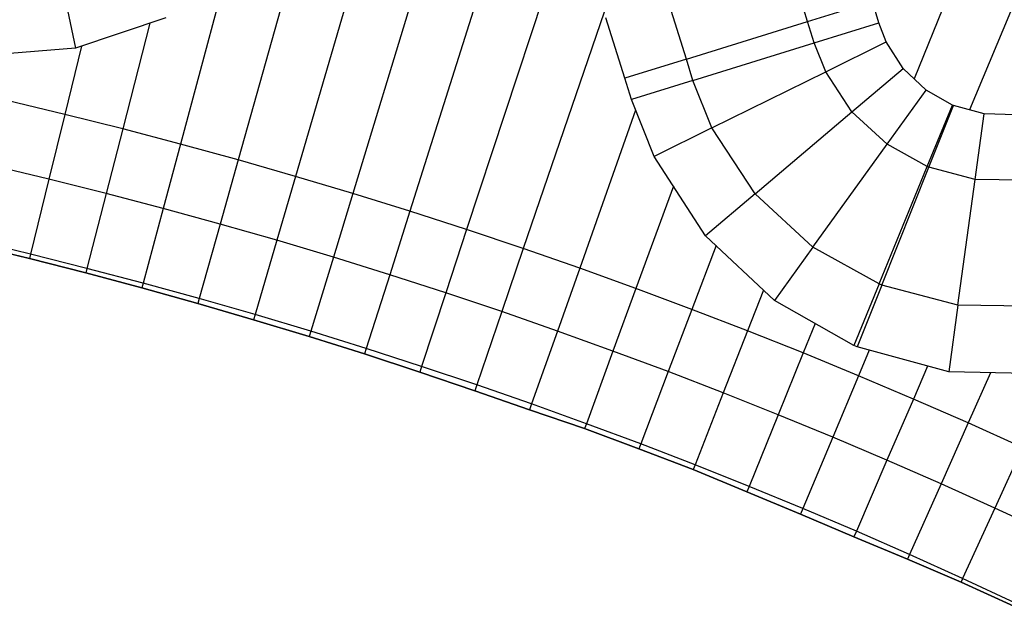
# Model space of a CAD drawing. Extents: x 1075205 to 1080159, y 1572534 to 1573545.
# Tile 8 of 29: x 1076437 to 1076747, y 1573085 to 1573270. Entities that reach past the tile are written whole.
import ezdxf

# ---------------------------------------------------------------- set-up
doc = ezdxf.new("R2010")
doc.units = 0
doc.header["$MEASUREMENT"] = 0
doc.layers.add('Canal', color=8, linetype='Continuous')

msp = doc.modelspace()

# ---------------------------------------------------------------- linework, layer by layer
msp.add_lwpolyline([(1076422.1, 1573199.17), (1076439.9, 1573194.84), (1076457.65, 1573190.32), (1076475.35, 1573185.6), (1076492.99, 1573180.68), (1076510.58, 1573175.56), (1076528.11, 1573170.25), (1076545.57, 1573164.75), (1076562.98, 1573159.06), (1076580.32, 1573153.17), (1076597.59, 1573147.09), (1076614.97, 1573141.3), (1076632.11, 1573134.84), (1076649.22, 1573128.3), (1076666.14, 1573121.3), (1076683.03, 1573114.22), (1076699.91, 1573107.11), (1076716.82, 1573100.08), (1076733.66, 1573092.85), (1076750.3, 1573085.2)])
at = {"layer": 'Canal'}
for p, q in [((1076762.38, 1573358.98, 67.77), (1076718.86, 1573251.51, 67.77)), ((1076762.38, 1573358.98, 67.77), (1076718.86, 1573251.51, 67.77)), ((1076781.95, 1573350.93, 67.79), (1076736.3, 1573241.7, 67.79)), ((1076781.95, 1573350.93, 67.79), (1076736.3, 1573241.7, 67.79)), ((1076575.84, 1573326.88, 67.58), (1076541.85, 1573215.35, 67.58)), ((1076575.84, 1573326.88, 67.58), (1076541.85, 1573215.35, 67.58)), ((1076553.28, 1573321.48, 67.56), (1076523.8, 1573220.74, 67.56)), ((1076553.28, 1573321.48, 67.56), (1076523.8, 1573220.74, 67.56)), ((1076595.06, 1573320.88, 67.6), (1076559.84, 1573209.76, 67.6)), ((1076595.06, 1573320.88, 67.6), (1076559.84, 1573209.76, 67.6)), ((1076610.69, 1573303.97, 67.63), (1076577.76, 1573203.96, 67.63)), ((1076610.69, 1573303.97, 67.63), (1076577.76, 1573203.96, 67.63)), ((1076526.91, 1573301.54, 67.53), (1076505.69, 1573225.93, 67.53)), ((1076526.91, 1573301.54, 67.53), (1076505.69, 1573225.93, 67.53)), ((1076449.99, 1573282.09, 65.93), (1076454.41, 1573261.13, 67.46)), ((1076449.99, 1573282.09, 65.93), (1076454.41, 1573261.13, 67.46)), ((1076501.27, 1573282.06, 67.51), (1076487.53, 1573230.92, 67.51)), ((1076501.27, 1573282.06, 67.51), (1076487.53, 1573230.92, 67.51)), ((1076621.09, 1573272.53, 67.65), (1076595.62, 1573197.97, 67.65)), ((1076621.09, 1573272.53, 67.65), (1076595.62, 1573197.97, 67.65)), ((1076482.89, 1573270.71, 67.49), (1076454.41, 1573261.13, 67.46)), ((1076477.86, 1573269.02, 67.49), (1076469.31, 1573235.71, 67.49)), ((1076477.86, 1573269.02, 67.49), (1076469.31, 1573235.71, 67.49)), ((1076687.35, 1573262.82, 66.22), (1076707.77, 1573269.15, 67.75)), ((1076710.05, 1573263.15, 67.75), (1076707.77, 1573269.15, 67.75)), ((1076649.14, 1573250.97, 66.22), (1076687.35, 1573262.82, 66.22)), ((1076690.98, 1573253.73, 66.23), (1076687.35, 1573262.82, 66.22)), ((1076690.98, 1573253.73, 66.23), (1076687.35, 1573262.82, 66.22)), ((1076690.98, 1573253.73, 66.23), (1076710.05, 1573263.15, 67.75)), ((1076690.98, 1573253.73, 66.23), (1076710.05, 1573263.15, 67.75)), ((1076715.39, 1573254.79, 67.76), (1076710.05, 1573263.15, 67.75)), ((1076454.41, 1573261.13, 67.46), (1076424.51, 1573258.77, 67.43)), ((1076456.3, 1573261.76, 67.46), (1076451.04, 1573240.29, 67.46)), ((1076456.3, 1573261.76, 67.46), (1076451.04, 1573240.29, 67.46)), ((1076655.11, 1573236.02, 66.23), (1076690.98, 1573253.73, 66.23)), ((1076655.11, 1573236.02, 66.23), (1076690.98, 1573253.73, 66.23)), ((1076699.25, 1573241.12, 66.25), (1076690.98, 1573253.73, 66.23)), ((1076699.25, 1573241.12, 66.25), (1076690.98, 1573253.73, 66.23)), ((1076699.25, 1573241.12, 66.25), (1076715.39, 1573254.79, 67.76)), ((1076699.25, 1573241.12, 66.25), (1076715.39, 1573254.79, 67.76)), ((1076722.63, 1573247.96, 67.77), (1076715.39, 1573254.79, 67.76)), ((1076649.14, 1573250.97, 66.22), (1076629.74, 1573244.95, 67.67)), ((1076655.11, 1573236.02, 66.23), (1076649.14, 1573250.97, 66.22)), ((1076655.11, 1573236.02, 66.23), (1076649.14, 1573250.97, 66.22)), ((1076710.33, 1573230.88, 66.27), (1076722.63, 1573247.96, 67.77)), ((1076710.33, 1573230.88, 66.27), (1076722.63, 1573247.96, 67.77)), ((1076730.98, 1573243.21, 67.78), (1076722.63, 1573247.96, 67.77)), ((1076451.04, 1573240.29, 67.46), (1076432.71, 1573244.67, 67.44)), ((1076451.04, 1573240.29, 67.46), (1076432.71, 1573244.67, 67.44)), ((1076636.86, 1573227, 67.69), (1076629.74, 1573244.95, 67.67)), ((1076723.03, 1573223.83, 66.29), (1076730.98, 1573243.21, 67.78)), ((1076723.03, 1573223.83, 66.29), (1076730.98, 1573243.21, 67.78)), ((1076731.33, 1573243.07, 67.78), (1076730.98, 1573243.21, 67.78)), ((1076451.04, 1573240.29, 67.46), (1076446.04, 1573219.89, 68.96)), ((1076451.04, 1573240.29, 67.46), (1076446.04, 1573219.89, 68.96)), ((1076469.31, 1573235.71, 67.49), (1076451.04, 1573240.29, 67.46)), ((1076469.31, 1573235.71, 67.49), (1076451.04, 1573240.29, 67.46)), ((1076631.06, 1573241.62, 67.67), (1076613.42, 1573191.79, 67.67)), ((1076631.06, 1573241.62, 67.67), (1076613.42, 1573191.79, 67.67)), ((1076668.73, 1573215.27, 66.25), (1076699.25, 1573241.12, 66.25)), ((1076668.73, 1573215.27, 66.25), (1076699.25, 1573241.12, 66.25)), ((1076710.33, 1573230.88, 66.27), (1076699.25, 1573241.12, 66.25)), ((1076710.33, 1573230.88, 66.27), (1076699.25, 1573241.12, 66.25)), ((1076723.55, 1573223.62, 66.29), (1076731.33, 1573243.07, 67.78)), ((1076723.55, 1573223.62, 66.29), (1076731.33, 1573243.07, 67.78)), ((1076740.97, 1573240.41, 67.79), (1076731.33, 1573243.07, 67.78)), ((1076738.13, 1573219.76, 66.31), (1076740.97, 1573240.41, 67.79)), ((1076738.13, 1573219.76, 66.31), (1076740.97, 1573240.41, 67.79)), ((1076750.99, 1573240.16, 67.81), (1076740.97, 1573240.41, 67.79)), ((1076469.31, 1573235.71, 67.49), (1076464.08, 1573215.37, 68.99)), ((1076469.31, 1573235.71, 67.49), (1076464.08, 1573215.37, 68.99)), ((1076487.53, 1573230.92, 67.51), (1076469.31, 1573235.71, 67.49)), ((1076487.53, 1573230.92, 67.51), (1076469.31, 1573235.71, 67.49)), ((1076655.11, 1573236.02, 66.23), (1076636.86, 1573227, 67.69)), ((1076655.11, 1573236.02, 66.23), (1076636.86, 1573227, 67.69)), ((1076668.73, 1573215.27, 66.25), (1076655.11, 1573236.02, 66.23)), ((1076668.73, 1573215.27, 66.25), (1076655.11, 1573236.02, 66.23)), ((1076487.53, 1573230.92, 67.51), (1076482.08, 1573210.64, 69.01)), ((1076487.53, 1573230.92, 67.51), (1076482.08, 1573210.64, 69.01)), ((1076505.69, 1573225.93, 67.53), (1076487.53, 1573230.92, 67.51)), ((1076505.69, 1573225.93, 67.53), (1076487.53, 1573230.92, 67.51)), ((1076686.95, 1573198.42, 66.27), (1076710.33, 1573230.88, 66.27)), ((1076686.95, 1573198.42, 66.27), (1076710.33, 1573230.88, 66.27)), ((1076723.03, 1573223.83, 66.29), (1076710.33, 1573230.88, 66.27)), ((1076723.03, 1573223.83, 66.29), (1076710.33, 1573230.88, 66.27)), ((1076505.69, 1573225.93, 67.53), (1076500.02, 1573205.71, 69.03)), ((1076505.69, 1573225.93, 67.53), (1076500.02, 1573205.71, 69.03)), ((1076523.8, 1573220.74, 67.56), (1076505.69, 1573225.93, 67.53)), ((1076523.8, 1573220.74, 67.56), (1076505.69, 1573225.93, 67.53)), ((1076653.08, 1573202.01, 67.71), (1076636.86, 1573227, 67.69)), ((1076446.04, 1573219.89, 68.96), (1076427.94, 1573224.22, 68.94)), ((1076446.04, 1573219.89, 68.96), (1076427.94, 1573224.22, 68.94)), ((1076707.84, 1573186.82, 66.29), (1076723.03, 1573223.83, 66.29)), ((1076707.84, 1573186.82, 66.29), (1076723.03, 1573223.83, 66.29)), ((1076708.7, 1573186.47, 66.29), (1076723.55, 1573223.62, 66.29)), ((1076708.7, 1573186.47, 66.29), (1076723.55, 1573223.62, 66.29)), ((1076723.55, 1573223.62, 66.29), (1076723.03, 1573223.83, 66.29)), ((1076723.55, 1573223.62, 66.29), (1076723.03, 1573223.83, 66.29)), ((1076738.13, 1573219.76, 66.31), (1076723.55, 1573223.62, 66.29)), ((1076738.13, 1573219.76, 66.31), (1076723.55, 1573223.62, 66.29)), ((1076446.04, 1573219.89, 68.96), (1076440.23, 1573196.19, 68.96)), ((1076446.04, 1573219.89, 68.96), (1076440.23, 1573196.19, 68.96)), ((1076464.08, 1573215.37, 68.99), (1076446.04, 1573219.89, 68.96)), ((1076464.08, 1573215.37, 68.99), (1076446.04, 1573219.89, 68.96)), ((1076523.8, 1573220.74, 67.56), (1076517.9, 1573200.58, 69.06)), ((1076523.8, 1573220.74, 67.56), (1076517.9, 1573200.58, 69.06)), ((1076541.85, 1573215.35, 67.58), (1076523.8, 1573220.74, 67.56)), ((1076541.85, 1573215.35, 67.58), (1076523.8, 1573220.74, 67.56)), ((1076732.7, 1573180.13, 66.31), (1076738.13, 1573219.76, 66.31)), ((1076732.7, 1573180.13, 66.31), (1076738.13, 1573219.76, 66.31)), ((1076753.22, 1573219.55, 66.32), (1076738.13, 1573219.76, 66.31)), ((1076753.22, 1573219.55, 66.32), (1076738.13, 1573219.76, 66.31)), ((1076464.08, 1573215.37, 68.99), (1076458.01, 1573191.73, 68.99)), ((1076464.08, 1573215.37, 68.99), (1076458.01, 1573191.73, 68.99)), ((1076482.08, 1573210.64, 69.01), (1076464.08, 1573215.37, 68.99)), ((1076482.08, 1573210.64, 69.01), (1076464.08, 1573215.37, 68.99)), ((1076541.85, 1573215.35, 67.58), (1076535.73, 1573195.26, 69.08)), ((1076541.85, 1573215.35, 67.58), (1076535.73, 1573195.26, 69.08)), ((1076559.84, 1573209.76, 67.6), (1076541.85, 1573215.35, 67.58)), ((1076559.84, 1573209.76, 67.6), (1076541.85, 1573215.35, 67.58)), ((1076642.95, 1573217.62, 67.7), (1076631.14, 1573185.4, 67.7)), ((1076642.95, 1573217.62, 67.7), (1076631.14, 1573185.4, 67.7)), ((1076668.73, 1573215.27, 66.25), (1076653.08, 1573202.01, 67.71)), ((1076668.73, 1573215.27, 66.25), (1076653.08, 1573202.01, 67.71)), ((1076686.95, 1573198.42, 66.27), (1076668.73, 1573215.27, 66.25)), ((1076686.95, 1573198.42, 66.27), (1076668.73, 1573215.27, 66.25)), ((1076482.08, 1573210.64, 69.01), (1076475.75, 1573187.07, 69.01)), ((1076482.08, 1573210.64, 69.01), (1076475.75, 1573187.07, 69.01)), ((1076500.02, 1573205.71, 69.03), (1076482.08, 1573210.64, 69.01)), ((1076500.02, 1573205.71, 69.03), (1076482.08, 1573210.64, 69.01)), ((1076559.84, 1573209.76, 67.6), (1076553.49, 1573189.74, 69.1)), ((1076559.84, 1573209.76, 67.6), (1076553.49, 1573189.74, 69.1)), ((1076577.76, 1573203.96, 67.63), (1076559.84, 1573209.76, 67.6)), ((1076577.76, 1573203.96, 67.63), (1076559.84, 1573209.76, 67.6)), ((1076500.02, 1573205.71, 69.03), (1076493.42, 1573182.22, 69.03)), ((1076500.02, 1573205.71, 69.03), (1076493.42, 1573182.22, 69.03)), ((1076517.9, 1573200.58, 69.06), (1076500.02, 1573205.71, 69.03)), ((1076517.9, 1573200.58, 69.06), (1076500.02, 1573205.71, 69.03)), ((1076577.76, 1573203.96, 67.63), (1076571.2, 1573184.02, 69.13)), ((1076577.76, 1573203.96, 67.63), (1076571.2, 1573184.02, 69.13)), ((1076595.62, 1573197.97, 67.65), (1076577.76, 1573203.96, 67.63)), ((1076595.62, 1573197.97, 67.65), (1076577.76, 1573203.96, 67.63)), ((1076440.23, 1573196.19, 68.96), (1076422.4, 1573200.46, 68.94)), ((1076440.23, 1573196.19, 68.96), (1076422.4, 1573200.46, 68.94)), ((1076517.9, 1573200.58, 69.06), (1076511.05, 1573177.17, 69.06)), ((1076517.9, 1573200.58, 69.06), (1076511.05, 1573177.17, 69.06)), ((1076535.73, 1573195.26, 69.08), (1076517.9, 1573200.58, 69.06)), ((1076535.73, 1573195.26, 69.08), (1076517.9, 1573200.58, 69.06)), ((1076674.85, 1573181.62, 67.75), (1076653.08, 1573202.01, 67.71)), ((1076439.9, 1573194.84, 68.5), (1076422.1, 1573199.17, 68.5)), ((1076595.62, 1573197.97, 67.65), (1076588.84, 1573178.1, 69.15)), ((1076595.62, 1573197.97, 67.65), (1076588.84, 1573178.1, 69.15)), ((1076613.42, 1573191.79, 67.67), (1076595.62, 1573197.97, 67.65)), ((1076613.42, 1573191.79, 67.67), (1076595.62, 1573197.97, 67.65)), ((1076656.4, 1573198.9, 67.72), (1076648.79, 1573178.82, 67.72)), ((1076656.4, 1573198.9, 67.72), (1076648.79, 1573178.82, 67.72)), ((1076686.95, 1573198.42, 66.27), (1076674.85, 1573181.62, 67.75)), ((1076686.95, 1573198.42, 66.27), (1076674.85, 1573181.62, 67.75)), ((1076707.84, 1573186.82, 66.29), (1076686.95, 1573198.42, 66.27)), ((1076707.84, 1573186.82, 66.29), (1076686.95, 1573198.42, 66.27)), ((1076440.23, 1573196.19, 68.96), (1076439.9, 1573194.84, 68.5)), ((1076440.23, 1573196.19, 68.96), (1076439.9, 1573194.84, 68.5)), ((1076457.65, 1573190.32, 68.5), (1076439.9, 1573194.84, 68.5)), ((1076458.01, 1573191.73, 68.99), (1076440.23, 1573196.19, 68.96)), ((1076458.01, 1573191.73, 68.99), (1076440.23, 1573196.19, 68.96)), ((1076535.73, 1573195.26, 69.08), (1076528.61, 1573171.92, 69.08)), ((1076535.73, 1573195.26, 69.08), (1076528.61, 1573171.92, 69.08)), ((1076553.49, 1573189.74, 69.1), (1076535.73, 1573195.26, 69.08)), ((1076553.49, 1573189.74, 69.1), (1076535.73, 1573195.26, 69.08)), ((1076458.01, 1573191.73, 68.99), (1076457.65, 1573190.32, 68.5)), ((1076458.01, 1573191.73, 68.99), (1076457.65, 1573190.32, 68.5)), ((1076475.75, 1573187.07, 69.01), (1076458.01, 1573191.73, 68.99)), ((1076475.75, 1573187.07, 69.01), (1076458.01, 1573191.73, 68.99)), ((1076613.42, 1573191.79, 67.67), (1076606.41, 1573171.99, 69.17)), ((1076613.42, 1573191.79, 67.67), (1076606.41, 1573171.99, 69.17)), ((1076631.14, 1573185.4, 67.7), (1076613.42, 1573191.79, 67.67)), ((1076631.14, 1573185.4, 67.7), (1076613.42, 1573191.79, 67.67)), ((1076475.35, 1573185.6, 68.5), (1076457.65, 1573190.32, 68.5)), ((1076553.49, 1573189.74, 69.1), (1076546.12, 1573166.48, 69.1)), ((1076553.49, 1573189.74, 69.1), (1076546.12, 1573166.48, 69.1)), ((1076571.2, 1573184.02, 69.13), (1076553.49, 1573189.74, 69.1)), ((1076571.2, 1573184.02, 69.13), (1076553.49, 1573189.74, 69.1)), ((1076475.75, 1573187.07, 69.01), (1076475.35, 1573185.6, 68.5)), ((1076475.75, 1573187.07, 69.01), (1076475.35, 1573185.6, 68.5)), ((1076492.99, 1573180.68, 68.5), (1076475.35, 1573185.6, 68.5)), ((1076493.42, 1573182.22, 69.03), (1076475.75, 1573187.07, 69.01)), ((1076493.42, 1573182.22, 69.03), (1076475.75, 1573187.07, 69.01)), ((1076631.14, 1573185.4, 67.7), (1076623.91, 1573165.68, 69.2)), ((1076631.14, 1573185.4, 67.7), (1076623.91, 1573165.68, 69.2)), ((1076648.79, 1573178.82, 67.72), (1076631.14, 1573185.4, 67.7)), ((1076648.79, 1573178.82, 67.72), (1076631.14, 1573185.4, 67.7)), ((1076671.39, 1573184.86, 67.74), (1076666.36, 1573172.04, 67.74)), ((1076671.39, 1573184.86, 67.74), (1076666.36, 1573172.04, 67.74)), ((1076707.84, 1573186.82, 66.29), (1076699.89, 1573167.44, 67.78)), ((1076707.84, 1573186.82, 66.29), (1076699.89, 1573167.44, 67.78)), ((1076708.7, 1573186.47, 66.29), (1076700.92, 1573167.01, 67.78)), ((1076708.7, 1573186.47, 66.29), (1076700.92, 1573167.01, 67.78)), ((1076708.7, 1573186.47, 66.29), (1076707.84, 1573186.82, 66.29)), ((1076708.7, 1573186.47, 66.29), (1076707.84, 1573186.82, 66.29)), ((1076732.7, 1573180.13, 66.31), (1076708.7, 1573186.47, 66.29)), ((1076732.7, 1573180.13, 66.31), (1076708.7, 1573186.47, 66.29)), ((1076493.42, 1573182.22, 69.03), (1076492.99, 1573180.68, 68.5)), ((1076493.42, 1573182.22, 69.03), (1076492.99, 1573180.68, 68.5)), ((1076511.05, 1573177.17, 69.06), (1076493.42, 1573182.22, 69.03)), ((1076511.05, 1573177.17, 69.06), (1076493.42, 1573182.22, 69.03)), ((1076571.2, 1573184.02, 69.13), (1076563.57, 1573160.84, 69.13)), ((1076571.2, 1573184.02, 69.13), (1076563.57, 1573160.84, 69.13)), ((1076588.84, 1573178.1, 69.15), (1076571.2, 1573184.02, 69.13)), ((1076588.84, 1573178.1, 69.15), (1076571.2, 1573184.02, 69.13)), ((1076699.89, 1573167.44, 67.78), (1076674.85, 1573181.62, 67.75)), ((1076510.58, 1573175.56, 68.5), (1076492.99, 1573180.68, 68.5)), ((1076588.84, 1573178.1, 69.15), (1076580.95, 1573155.01, 69.15)), ((1076588.84, 1573178.1, 69.15), (1076580.95, 1573155.01, 69.15)), ((1076606.41, 1573171.99, 69.17), (1076588.84, 1573178.1, 69.15)), ((1076606.41, 1573171.99, 69.17), (1076588.84, 1573178.1, 69.15)), ((1076648.79, 1573178.82, 67.72), (1076641.34, 1573159.18, 69.22)), ((1076648.79, 1573178.82, 67.72), (1076641.34, 1573159.18, 69.22)), ((1076666.36, 1573172.04, 67.74), (1076648.79, 1573178.82, 67.72)), ((1076666.36, 1573172.04, 67.74), (1076648.79, 1573178.82, 67.72)), ((1076732.7, 1573180.13, 66.31), (1076729.81, 1573159.12, 67.82)), ((1076732.7, 1573180.13, 66.31), (1076729.81, 1573159.12, 67.82)), ((1076757.51, 1573179.78, 66.32), (1076732.7, 1573180.13, 66.31)), ((1076757.51, 1573179.78, 66.32), (1076732.7, 1573180.13, 66.31)), ((1076511.05, 1573177.17, 69.06), (1076510.58, 1573175.56, 68.5)), ((1076511.05, 1573177.17, 69.06), (1076510.58, 1573175.56, 68.5)), ((1076528.11, 1573170.25, 68.5), (1076510.58, 1573175.56, 68.5)), ((1076528.61, 1573171.92, 69.08), (1076511.05, 1573177.17, 69.06)), ((1076528.61, 1573171.92, 69.08), (1076511.05, 1573177.17, 69.06)), ((1076528.61, 1573171.92, 69.08), (1076528.11, 1573170.25, 68.5)), ((1076528.61, 1573171.92, 69.08), (1076528.11, 1573170.25, 68.5)), ((1076546.12, 1573166.48, 69.1), (1076528.61, 1573171.92, 69.08)), ((1076546.12, 1573166.48, 69.1), (1076528.61, 1573171.92, 69.08)), ((1076606.41, 1573171.99, 69.17), (1076598.26, 1573148.99, 69.17)), ((1076606.41, 1573171.99, 69.17), (1076598.26, 1573148.99, 69.17)), ((1076623.91, 1573165.68, 69.2), (1076606.41, 1573171.99, 69.17)), ((1076623.91, 1573165.68, 69.2), (1076606.41, 1573171.99, 69.17)), ((1076666.36, 1573172.04, 67.74), (1076658.7, 1573152.49, 69.24)), ((1076666.36, 1573172.04, 67.74), (1076658.7, 1573152.49, 69.24)), ((1076683.86, 1573165.07, 67.77), (1076666.36, 1573172.04, 67.74)), ((1076683.86, 1573165.07, 67.77), (1076666.36, 1573172.04, 67.74)), ((1076687.63, 1573174.38, 67.77), (1076683.86, 1573165.07, 67.77)), ((1076687.63, 1573174.38, 67.77), (1076683.86, 1573165.07, 67.77)), ((1076545.57, 1573164.75, 68.5), (1076528.11, 1573170.25, 68.5)), ((1076546.12, 1573166.48, 69.1), (1076545.57, 1573164.75, 68.5)), ((1076546.12, 1573166.48, 69.1), (1076545.57, 1573164.75, 68.5)), ((1076563.57, 1573160.84, 69.13), (1076546.12, 1573166.48, 69.1)), ((1076563.57, 1573160.84, 69.13), (1076546.12, 1573166.48, 69.1)), ((1076623.91, 1573165.68, 69.2), (1076615.51, 1573142.77, 69.2)), ((1076623.91, 1573165.68, 69.2), (1076615.51, 1573142.77, 69.2)), ((1076641.34, 1573159.18, 69.22), (1076623.91, 1573165.68, 69.2)), ((1076641.34, 1573159.18, 69.22), (1076623.91, 1573165.68, 69.2)), ((1076700.92, 1573167.01, 67.78), (1076699.89, 1573167.44, 67.78)), ((1076729.81, 1573159.12, 67.82), (1076700.92, 1573167.01, 67.78)), ((1076704.66, 1573165.99, 67.79), (1076701.29, 1573157.9, 67.79)), ((1076704.66, 1573165.99, 67.79), (1076701.29, 1573157.9, 67.79)), ((1076562.98, 1573159.06, 68.5), (1076545.57, 1573164.75, 68.5)), ((1076683.86, 1573165.07, 67.77), (1076675.98, 1573145.6, 69.27)), ((1076683.86, 1573165.07, 67.77), (1076675.98, 1573145.6, 69.27)), ((1076701.29, 1573157.9, 67.79), (1076683.86, 1573165.07, 67.77)), ((1076701.29, 1573157.9, 67.79), (1076683.86, 1573165.07, 67.77)), ((1076563.57, 1573160.84, 69.13), (1076562.98, 1573159.06, 68.5)), ((1076563.57, 1573160.84, 69.13), (1076562.98, 1573159.06, 68.5)), ((1076580.95, 1573155.01, 69.15), (1076563.57, 1573160.84, 69.13)), ((1076580.95, 1573155.01, 69.15), (1076563.57, 1573160.84, 69.13)), ((1076723.11, 1573160.95, 67.81), (1076718.63, 1573150.54, 67.81)), ((1076723.11, 1573160.95, 67.81), (1076718.63, 1573150.54, 67.81)), ((1076580.32, 1573153.17, 68.5), (1076562.98, 1573159.06, 68.5)), ((1076641.34, 1573159.18, 69.22), (1076632.69, 1573136.37, 69.22)), ((1076641.34, 1573159.18, 69.22), (1076632.69, 1573136.37, 69.22)), ((1076658.7, 1573152.49, 69.24), (1076641.34, 1573159.18, 69.22)), ((1076658.7, 1573152.49, 69.24), (1076641.34, 1573159.18, 69.22)), ((1076701.29, 1573157.9, 67.79), (1076693.19, 1573138.53, 69.29)), ((1076701.29, 1573157.9, 67.79), (1076693.19, 1573138.53, 69.29)), ((1076718.63, 1573150.54, 67.81), (1076701.29, 1573157.9, 67.79)), ((1076718.63, 1573150.54, 67.81), (1076701.29, 1573157.9, 67.79)), ((1076759.81, 1573158.48, 67.86), (1076729.81, 1573159.12, 67.82)), ((1076742.92, 1573158.84, 67.84), (1076735.88, 1573142.99, 67.84)), ((1076742.92, 1573158.84, 67.84), (1076735.88, 1573142.99, 67.84)), ((1076580.95, 1573155.01, 69.15), (1076580.32, 1573153.17, 68.5)), ((1076580.95, 1573155.01, 69.15), (1076580.32, 1573153.17, 68.5)), ((1076597.59, 1573147.09, 68.5), (1076580.32, 1573153.17, 68.5)), ((1076598.26, 1573148.99, 69.17), (1076580.95, 1573155.01, 69.15)), ((1076598.26, 1573148.99, 69.17), (1076580.95, 1573155.01, 69.15)), ((1076658.7, 1573152.49, 69.24), (1076649.79, 1573129.77, 69.24)), ((1076658.7, 1573152.49, 69.24), (1076649.79, 1573129.77, 69.24)), ((1076675.98, 1573145.6, 69.27), (1076658.7, 1573152.49, 69.24)), ((1076675.98, 1573145.6, 69.27), (1076658.7, 1573152.49, 69.24)), ((1076718.63, 1573150.54, 67.81), (1076710.31, 1573131.26, 69.31)), ((1076718.63, 1573150.54, 67.81), (1076710.31, 1573131.26, 69.31)), ((1076735.88, 1573142.99, 67.84), (1076718.63, 1573150.54, 67.81)), ((1076735.88, 1573142.99, 67.84), (1076718.63, 1573150.54, 67.81)), ((1076598.26, 1573148.99, 69.17), (1076597.59, 1573147.09, 68.5)), ((1076598.26, 1573148.99, 69.17), (1076597.59, 1573147.09, 68.5)), ((1076614.97, 1573141.3, 68.67), (1076597.59, 1573147.09, 68.5)), ((1076615.51, 1573142.77, 69.2), (1076598.26, 1573148.99, 69.17)), ((1076615.51, 1573142.77, 69.2), (1076598.26, 1573148.99, 69.17)), ((1076675.98, 1573145.6, 69.27), (1076666.83, 1573122.99, 69.27)), ((1076675.98, 1573145.6, 69.27), (1076666.83, 1573122.99, 69.27)), ((1076693.19, 1573138.53, 69.29), (1076675.98, 1573145.6, 69.27)), ((1076693.19, 1573138.53, 69.29), (1076675.98, 1573145.6, 69.27)), ((1076615.51, 1573142.77, 69.2), (1076614.97, 1573141.3, 68.67)), ((1076615.51, 1573142.77, 69.2), (1076614.97, 1573141.3, 68.67)), ((1076632.11, 1573134.84, 68.68), (1076614.97, 1573141.3, 68.67)), ((1076632.69, 1573136.37, 69.22), (1076615.51, 1573142.77, 69.2)), ((1076632.69, 1573136.37, 69.22), (1076615.51, 1573142.77, 69.2)), ((1076735.88, 1573142.99, 67.84), (1076727.36, 1573123.8, 69.34)), ((1076735.88, 1573142.99, 67.84), (1076727.36, 1573123.8, 69.34)), ((1076753.06, 1573135.25, 67.86), (1076735.88, 1573142.99, 67.84)), ((1076753.06, 1573135.25, 67.86), (1076735.88, 1573142.99, 67.84)), ((1076693.19, 1573138.53, 69.29), (1076683.78, 1573116.01, 69.29)), ((1076693.19, 1573138.53, 69.29), (1076683.78, 1573116.01, 69.29)), ((1076710.31, 1573131.26, 69.31), (1076693.19, 1573138.53, 69.29)), ((1076710.31, 1573131.26, 69.31), (1076693.19, 1573138.53, 69.29)), ((1076632.69, 1573136.37, 69.22), (1076632.11, 1573134.84, 68.68)), ((1076632.69, 1573136.37, 69.22), (1076632.11, 1573134.84, 68.68)), ((1076649.22, 1573128.3, 68.72), (1076632.11, 1573134.84, 68.68)), ((1076649.79, 1573129.77, 69.24), (1076632.69, 1573136.37, 69.22)), ((1076649.79, 1573129.77, 69.24), (1076632.69, 1573136.37, 69.22)), ((1076753.06, 1573135.25, 67.86), (1076744.32, 1573116.15, 69.36)), ((1076753.06, 1573135.25, 67.86), (1076744.32, 1573116.15, 69.36)), ((1076649.79, 1573129.77, 69.24), (1076649.22, 1573128.3, 68.72)), ((1076649.79, 1573129.77, 69.24), (1076649.22, 1573128.3, 68.72)), ((1076666.83, 1573122.99, 69.27), (1076649.79, 1573129.77, 69.24)), ((1076666.83, 1573122.99, 69.27), (1076649.79, 1573129.77, 69.24)), ((1076710.31, 1573131.26, 69.31), (1076700.66, 1573108.85, 69.31)), ((1076710.31, 1573131.26, 69.31), (1076700.66, 1573108.85, 69.31)), ((1076727.36, 1573123.8, 69.34), (1076710.31, 1573131.26, 69.31)), ((1076727.36, 1573123.8, 69.34), (1076710.31, 1573131.26, 69.31)), ((1076666.14, 1573121.3, 68.66), (1076649.22, 1573128.3, 68.72)), ((1076666.83, 1573122.99, 69.27), (1076666.14, 1573121.3, 68.66)), ((1076666.83, 1573122.99, 69.27), (1076666.14, 1573121.3, 68.66)), ((1076683.78, 1573116.01, 69.29), (1076666.83, 1573122.99, 69.27)), ((1076683.78, 1573116.01, 69.29), (1076666.83, 1573122.99, 69.27)), ((1076727.36, 1573123.8, 69.34), (1076717.45, 1573101.5, 69.34)), ((1076727.36, 1573123.8, 69.34), (1076717.45, 1573101.5, 69.34)), ((1076744.32, 1573116.15, 69.36), (1076727.36, 1573123.8, 69.34)), ((1076744.32, 1573116.15, 69.36), (1076727.36, 1573123.8, 69.34)), ((1076683.03, 1573114.22, 68.64), (1076666.14, 1573121.3, 68.66)), ((1076683.78, 1573116.01, 69.29), (1076683.03, 1573114.22, 68.64)), ((1076683.78, 1573116.01, 69.29), (1076683.03, 1573114.22, 68.64)), ((1076700.66, 1573108.85, 69.31), (1076683.78, 1573116.01, 69.29)), ((1076700.66, 1573108.85, 69.31), (1076683.78, 1573116.01, 69.29)), ((1076744.32, 1573116.15, 69.36), (1076734.17, 1573093.96, 69.36)), ((1076744.32, 1573116.15, 69.36), (1076734.17, 1573093.96, 69.36)), ((1076761.19, 1573108.32, 69.38), (1076744.32, 1573116.15, 69.36)), ((1076761.19, 1573108.32, 69.38), (1076744.32, 1573116.15, 69.36)), ((1076699.91, 1573107.11, 68.68), (1076683.03, 1573114.22, 68.64)), ((1076700.66, 1573108.85, 69.31), (1076699.91, 1573107.11, 68.68)), ((1076700.66, 1573108.85, 69.31), (1076699.91, 1573107.11, 68.68)), ((1076716.82, 1573100.08, 68.82), (1076699.91, 1573107.11, 68.68)), ((1076717.45, 1573101.5, 69.34), (1076700.66, 1573108.85, 69.31)), ((1076717.45, 1573101.5, 69.34), (1076700.66, 1573108.85, 69.31)), ((1076717.45, 1573101.5, 69.34), (1076716.82, 1573100.08, 68.82)), ((1076717.45, 1573101.5, 69.34), (1076716.82, 1573100.08, 68.82)), ((1076734.17, 1573093.96, 69.36), (1076717.45, 1573101.5, 69.34)), ((1076734.17, 1573093.96, 69.36), (1076717.45, 1573101.5, 69.34)), ((1076733.66, 1573092.85, 68.95), (1076716.82, 1573100.08, 68.82)), ((1076734.17, 1573093.96, 69.36), (1076733.66, 1573092.85, 68.95)), ((1076734.17, 1573093.96, 69.36), (1076733.66, 1573092.85, 68.95)), ((1076750.3, 1573085.2, 69), (1076733.66, 1573092.85, 68.95)), ((1076750.79, 1573086.24, 69.38), (1076734.17, 1573093.96, 69.36)), ((1076750.79, 1573086.24, 69.38), (1076734.17, 1573093.96, 69.36))]:
    msp.add_line(p, q, dxfattribs=at)
at = {"layer": 'Canal', "extrusion": (-0.068325, -0.020216, 0.997458)}
for p, q in [((1076685.26, 1573269.55, 66.21), (1076679.34, 1573288.65, 66.19)), ((1076685.26, 1573269.55, 66.21), (1076705.7, 1573275.89, 67.74)), ((1076685.26, 1573269.55, 66.21), (1076705.7, 1573275.89, 67.74)), ((1076707.77, 1573269.15, 67.75), (1076705.7, 1573275.89, 67.74)), ((1076687.35, 1573262.82, 66.22), (1076685.26, 1573269.55, 66.21)), ((1076687.35, 1573262.82, 66.22), (1076707.77, 1573269.15, 67.75))]:
    msp.add_line(p, q, dxfattribs=at)
at = {"layer": 'Canal', "extrusion": (-0.00027732, 0.000894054, 1)}
for p, q in [((1076685.26, 1573269.55, 66.21), (1076679.34, 1573288.65, 66.19)), ((1076647.06, 1573257.7, 66.21), (1076641.13, 1573276.8, 66.19)), ((1076647.06, 1573257.7, 66.21), (1076685.26, 1573269.55, 66.21)), ((1076647.06, 1573257.7, 66.21), (1076685.26, 1573269.55, 66.21)), ((1076687.35, 1573262.82, 66.22), (1076685.26, 1573269.55, 66.21)), ((1076649.14, 1573250.97, 66.22), (1076687.35, 1573262.82, 66.22)), ((1076649.14, 1573250.97, 66.22), (1076647.06, 1573257.7, 66.21))]:
    msp.add_line(p, q, dxfattribs=at)
at = {"layer": 'Canal', "extrusion": (-0.067772, -0.021999, -0.997458)}
for p, q in [((1076647.06, 1573257.7, 66.21), (1076641.13, 1573276.8, 66.19)), ((1076627.64, 1573251.67, 67.67), (1076621.65, 1573270.75, 67.65)), ((1076647.06, 1573257.7, 66.21), (1076627.64, 1573251.67, 67.67)), ((1076647.06, 1573257.7, 66.21), (1076627.64, 1573251.67, 67.67)), ((1076649.14, 1573250.97, 66.22), (1076647.06, 1573257.7, 66.21)), ((1076629.74, 1573244.95, 67.67), (1076627.64, 1573251.67, 67.67)), ((1076649.14, 1573250.97, 66.22), (1076629.74, 1573244.95, 67.67))]:
    msp.add_line(p, q, dxfattribs=at)

doc.saveas('drawing.dxf')
